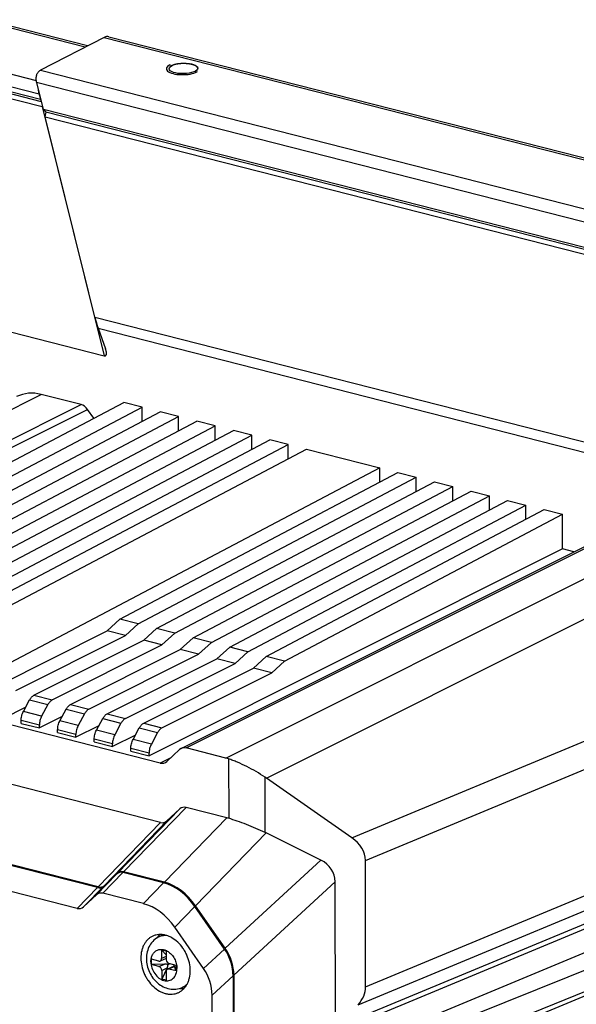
# Model space of a CAD drawing. Header units: millimetres. Extents: x 37 to 570, y 22 to 398.
# Tile 51 of 52: x 469 to 517, y 313 to 398. Entities that reach past the tile are written whole.
import ezdxf

# ---------------------------------------------------------------- set-up
doc = ezdxf.new("R2010")
doc.units = ezdxf.units.MM
doc.header["$LTSCALE"] = 32.67
doc.layers.add('00_COMPONENTS', color=7, linetype='CONTINUOUS')

msp = doc.modelspace()

# ---------------------------------------------------------------- linework, layer by layer
at = {"layer": '00_COMPONENTS', "color": 4}
for p, q in [((474.309, 395.879), (465.151, 398.214)), ((475.968, 396.735), (543.212, 379.592)), ((460.407, 395.45), (470.057, 392.989)), ((470.304, 391.795), (459.686, 394.501)), ((470.426, 393.876), (537.451, 376.789)), ((470.085, 392.831), (536.35, 375.938)), ((470.333, 391.662), (470.409, 391.355)), ((470.571, 390.702), (475.952, 368.998)), ((475.157, 372.37), (518.663, 361.279)), ((475.449, 371.403), (518.068, 360.538)), ((434.006, 347.364), (470.482, 365.642)), ((437.464, 346.483), (473.958, 364.756)), ((438.028, 346.063), (474.521, 364.337)), ((483.099, 334.849), (519.592, 353.123)), ((486.557, 333.967), (523.067, 352.237)), ((490.092, 332.231), (525.884, 350.141)), ((497.541, 327.036), (531.996, 341.381)), ((469.47, 339.03), (471.062, 338.624)), ((469.854, 339.443), (471.446, 339.038)), ((498.708, 325.055), (532.7, 339.207)), ((470.52, 337.619), (468.928, 338.025)), ((472.654, 338.218), (474.246, 337.812)), ((473.038, 338.632), (474.63, 338.226)), ((470.322, 336.831), (468.73, 337.237)), ((473.704, 336.807), (472.112, 337.213)), ((475.838, 337.407), (477.43, 337.001)), ((476.222, 337.82), (477.814, 337.414)), ((479.406, 337.008), (480.998, 336.602)), ((473.506, 336.019), (471.914, 336.425)), ((476.888, 335.995), (475.296, 336.401)), ((479.022, 336.595), (480.614, 336.189)), ((476.69, 335.207), (475.098, 335.613)), ((480.072, 335.184), (478.48, 335.59)), ((479.874, 334.396), (478.282, 334.801)), ((481.762, 333.996), (480.852, 333.54)), ((486.795, 333.898), (486.807, 328.726)), ((489.989, 327.49), (489.977, 332.309)), ((477.112, 323.935), (482.552, 329.543)), ((477.655, 324.067), (483.095, 329.676)), ((481.422, 328.493), (475.982, 322.884)), ((481.204, 323.163), (486.644, 328.771)), ((480.879, 328.36), (475.439, 322.751)), ((498.734, 314.061), (532.725, 328.195)), ((483.928, 321.112), (490.074, 327.449)), ((498.071, 312.487), (532.328, 326.732)), ((486.515, 317.404), (494.838, 325.083)), ((531.275, 325.126), (496.317, 310.59)), ((531.142, 324.638), (496.096, 310.066)), ((475.299, 322.065), (477.052, 323.872)), ((475.842, 322.198), (477.595, 324.005)), ((475.378, 322.689), (473.625, 320.882)), ((475.922, 322.822), (474.169, 321.014)), ((479.391, 321.293), (481.144, 323.1)), ((487.256, 315.073), (496.066, 323.202)), ((482.114, 319.242), (483.867, 321.05)), ((484.618, 315.654), (486.452, 317.345)), ((481.368, 316.69), (480.97, 316.513)), ((480.733, 315.821), (481.218, 316.037)), ((480.973, 315.478), (481.457, 315.694)), ((482.093, 315.814), (481.609, 315.598)), ((485.359, 313.323), (487.193, 315.015))]:
    msp.add_line(p, q, dxfattribs=at)
at = {"layer": '00_COMPONENTS', "color": 7}
for p, q in [((474.517, 395.986), (465.548, 398.273)), ((475.968, 396.735), (470.426, 393.876)), ((476.366, 396.793), (543.624, 379.647)), ((459.795, 394.061), (470.409, 391.355)), ((459.876, 393.862), (470.49, 391.156)), ((481.675, 394.336), (481.874, 394.286)), ((483.864, 393.778), (484.063, 393.727)), ((459.957, 393.408), (470.571, 390.702)), ((470.669, 390.471), (470.095, 392.787)), ((470.409, 391.355), (470.49, 391.156)), ((470.729, 390.351), (470.669, 390.471)), ((470.669, 390.471), (534.31, 374.247)), ((470.877, 390.24), (470.729, 390.351)), ((470.831, 389.818), (470.902, 390.234)), ((470.877, 390.24), (534.265, 374.08)), ((475.157, 372.37), (470.831, 389.818)), ((470.831, 389.818), (533.746, 373.779)), ((465.338, 371.704), (475.952, 368.998)), ((475.449, 371.403), (476.091, 369.61)), ((473.958, 364.756), (470.482, 365.642)), ((453.461, 352.16), (477.668, 364.939)), ((455.053, 351.754), (479.26, 364.534)), ((479.26, 364.534), (477.668, 364.939)), ((479.263, 363.289), (479.26, 364.534)), ((456.645, 351.348), (480.852, 364.128)), ((458.238, 350.942), (482.444, 363.722)), ((475.061, 363.563), (474.521, 364.337)), ((482.444, 363.722), (480.852, 364.128)), ((482.447, 362.477), (482.444, 363.722)), ((459.83, 350.537), (484.036, 363.316)), ((461.422, 350.131), (485.628, 362.91)), ((485.628, 362.91), (484.036, 363.316)), ((485.631, 361.665), (485.628, 362.91)), ((463.014, 349.725), (487.22, 362.504)), ((464.606, 349.319), (488.812, 362.098)), ((488.812, 362.098), (487.22, 362.504)), ((488.815, 360.853), (488.812, 362.098)), ((466.198, 348.913), (490.404, 361.692)), ((467.79, 348.507), (491.996, 361.287)), ((491.996, 361.287), (490.404, 361.692)), ((491.999, 360.042), (491.996, 361.287)), ((458.836, 342.534), (493.588, 360.881)), ((493.588, 360.881), (499.956, 359.257)), ((499.956, 359.257), (465.204, 340.91)), ((477.342, 346.072), (501.548, 358.851)), ((478.934, 345.666), (503.14, 358.445)), ((499.959, 358.012), (499.956, 359.257)), ((501.548, 358.851), (503.14, 358.445)), ((503.143, 357.201), (503.14, 358.445)), ((480.526, 345.26), (504.732, 358.04)), ((482.118, 344.854), (506.324, 357.634)), ((504.732, 358.04), (506.324, 357.634)), ((506.327, 356.389), (506.324, 357.634)), ((483.71, 344.448), (507.916, 357.228)), ((485.302, 344.043), (509.508, 356.822)), ((507.916, 357.228), (509.508, 356.822)), ((509.511, 355.577), (509.508, 356.822)), ((486.894, 343.637), (511.1, 356.416)), ((488.486, 343.231), (512.692, 356.01)), ((511.1, 356.416), (512.692, 356.01)), ((512.695, 354.765), (512.692, 356.01)), ((490.078, 342.825), (514.284, 355.604)), ((491.67, 342.419), (515.877, 355.199)), ((514.284, 355.604), (515.877, 355.199)), ((515.883, 352.187), (515.877, 355.199)), ((482.671, 334.81), (519.164, 353.084)), ((515.883, 352.187), (479.874, 334.155)), ((516.87, 351.935), (515.883, 352.187)), ((476.222, 345.039), (477.342, 346.072)), ((478.934, 345.666), (477.342, 346.072)), ((477.814, 344.633), (478.934, 345.666)), ((466.669, 340.255), (476.222, 345.039)), ((477.814, 344.633), (476.222, 345.039)), ((479.406, 344.227), (480.526, 345.26)), ((482.118, 344.854), (480.526, 345.26)), ((480.998, 343.821), (482.118, 344.854)), ((480.852, 333.54), (439.72, 344.026)), ((468.262, 339.849), (477.814, 344.633)), ((469.854, 339.443), (479.406, 344.227)), ((480.998, 343.821), (479.406, 344.227)), ((482.59, 343.415), (483.71, 344.448)), ((485.302, 344.043), (483.71, 344.448)), ((484.182, 343.009), (485.302, 344.043)), ((471.446, 339.038), (480.998, 343.821)), ((473.038, 338.632), (482.59, 343.415)), ((474.63, 338.226), (484.182, 343.009)), ((484.182, 343.009), (482.59, 343.415)), ((485.774, 342.603), (486.894, 343.637)), ((488.486, 343.231), (486.894, 343.637)), ((487.367, 342.198), (488.486, 343.231)), ((476.222, 337.82), (485.774, 342.603)), ((477.814, 337.414), (487.367, 342.198)), ((487.367, 342.198), (485.774, 342.603)), ((488.959, 341.792), (490.078, 342.825)), ((491.67, 342.419), (490.078, 342.825)), ((490.551, 341.386), (491.67, 342.419)), ((479.406, 337.008), (488.959, 341.792)), ((480.998, 336.602), (490.551, 341.386)), ((490.551, 341.386), (488.959, 341.792)), ((480.879, 328.36), (439.717, 338.854)), ((468.928, 338.025), (469.47, 339.03)), ((469.13, 338.4), (467.138, 337.402)), ((471.062, 338.624), (470.52, 337.619)), ((472.112, 337.213), (472.654, 338.218)), ((468.73, 336.996), (468.73, 337.237)), ((468.73, 336.996), (470.322, 336.591)), ((472.314, 337.588), (470.322, 336.591)), ((474.246, 337.812), (473.704, 336.807)), ((475.296, 336.401), (475.838, 337.407)), ((477.43, 337.001), (476.888, 335.995)), ((470.322, 336.591), (470.322, 336.831)), ((471.914, 336.185), (471.914, 336.425)), ((471.914, 336.185), (473.506, 335.779)), ((475.498, 336.776), (473.506, 335.779)), ((478.48, 335.59), (479.022, 336.595)), ((480.614, 336.189), (480.072, 335.184)), ((473.506, 335.779), (473.506, 336.019)), ((475.098, 335.373), (475.098, 335.613)), ((475.098, 335.373), (476.69, 334.967)), ((478.682, 335.964), (476.69, 334.967)), ((476.69, 334.967), (476.69, 335.207)), ((478.282, 334.561), (478.282, 334.801)), ((478.282, 334.561), (479.874, 334.155)), ((482.537, 334.717), (481.414, 333.672)), ((486.557, 333.967), (483.099, 334.849)), ((479.874, 334.155), (479.874, 334.396)), ((475.378, 322.689), (434.216, 333.183)), ((475.439, 322.751), (434.277, 333.245)), ((497.541, 327.036), (490.092, 332.231)), ((473.625, 320.882), (432.463, 331.375)), ((482.552, 329.543), (481.422, 328.493)), ((486.644, 328.771), (483.095, 329.676)), ((494.838, 325.083), (490.074, 327.449)), ((498.734, 314.061), (498.708, 325.055)), ((477.052, 323.872), (475.922, 322.822)), ((477.112, 323.935), (475.982, 322.884)), ((481.144, 323.1), (477.595, 324.005)), ((481.204, 323.163), (477.655, 324.067)), ((531.147, 322.57), (490.446, 305.646)), ((496.096, 310.066), (496.066, 323.202)), ((475.299, 322.065), (474.169, 321.014)), ((479.391, 321.293), (475.842, 322.198)), ((504.733, 310.25), (533.696, 321.92)), ((486.452, 317.345), (483.867, 321.05)), ((486.515, 317.404), (483.928, 321.112)), ((504.738, 308.368), (533.7, 320.038)), ((484.618, 315.654), (482.114, 319.242)), ((480.711, 318.501), (480.704, 318.492)), ((481.132, 318.583), (480.787, 318.429)), ((531.156, 318.806), (490.454, 301.881)), ((480.969, 317.266), (480.97, 316.513)), ((481.367, 317.164), (480.969, 317.266)), ((480.969, 317.266), (481.367, 316.825)), ((480.097, 315.983), (480.095, 316.454)), ((480.732, 316.291), (480.095, 316.454)), ((481.368, 316.53), (480.854, 316.3)), ((481.367, 317.164), (481.368, 316.411)), ((481.218, 316.037), (480.097, 315.983)), ((480.733, 315.821), (480.097, 315.983)), ((481.457, 315.694), (480.975, 314.725)), ((482.064, 315.847), (481.487, 315.589)), ((481.515, 315.969), (481.638, 316.057)), ((482.245, 315.906), (481.608, 316.068)), ((482.246, 315.435), (481.609, 315.598)), ((482.051, 315.845), (482.036, 315.956)), ((482.246, 315.435), (482.093, 315.814)), ((482.246, 315.435), (482.245, 315.906)), ((480.973, 315.478), (480.975, 314.725)), ((481.373, 314.623), (480.975, 314.725)), ((481.371, 315.376), (481.373, 314.623)), ((487.193, 315.015), (487.212, 306.579)), ((487.256, 315.073), (487.275, 306.777)), ((483.11, 314.155), (482.765, 314.001)), ((485.482, 260.001), (485.359, 313.323))]:
    msp.add_line(p, q, dxfattribs=at)
at = {"layer": '00_COMPONENTS', "color": 4}
for centre, radius, start, end in [((469.97, 392.586), 0.859, 292.86612, 295.33747), ((472.883, 392.293), 2.627, 190.94832, 193.90833), ((469.966, 392.425), 0.847, 295.66434, 298.44495), ((480.623, 315.774), 1.627, 46.09402, 47.13802)]:
    msp.add_arc(centre, radius, start, end, dxfattribs=at)
at = {"layer": '00_COMPONENTS', "color": 7}
for centre, radius, start, end in [((470.04, 390.52), 0.913, 62.91142, 66.16183), ((470.126, 389.727), 1.475, 75.29725, 75.69998), ((482.147, 317.349), 1.841, 142.84361, 148.08956), ((482.077, 317.401), 1.753, 139.71935, 142.80788), ((482.036, 317.435), 1.7, 136.49554, 139.7112), ((482.87, 315.75), 1.856, 259.91721, 263.73718), ((482.86, 315.653), 1.759, 263.74208, 269.9013), ((482.858, 315.578), 1.684, 269.94802, 271.63916)]:
    msp.add_arc(centre, radius, start, end, dxfattribs=at)
for centre, major_axis, ratio, start_param, end_param in [((476.014, 395.335), (0.344, 1.46), 0.562686, -0.010099, 0.44882), ((470.472, 392.476), (0.344, 1.46), 0.562686, 0.44882, 0.459448), ((471.995, 393.862), (1.107, 2.146), 0.75721, -3.875632, -3.854427), ((470.409, 390.488), (0.524, -0.07), 0.456292, 1.228034, 1.318109), ((475.553, 372.013), (-0.493, 1.666), 0.165762, 1.306386, 1.896328), ((475.499, 369.959), (-0.594, 0.948), 0.337334, -3.481596, -2.146932), ((470.493, 360.934), (-2.035, 4.569), 0.748507, -0.534085, 0.034033), ((473.96, 363.815), (-0.407, 0.914), 0.748515, -1.319176, -0.534081), ((483.101, 333.907), (-0.407, 0.914), 0.748515, -0.534081, 0.251014), ((480.85, 334.482), (-0.407, 0.914), 0.748515, -3.675674, -2.890579), ((486.568, 329.258), (-2.035, 4.569), 0.748523, -0.594027, -0.534077), ((485.552, 328.75), (6.424, 0.439), 0.730493, 0.737509, 0.762271), ((483.098, 328.671), (-0.344, 0.995), 0.721628, -0.443484, 0.309043), ((480.876, 329.365), (-0.344, 0.995), 0.721628, -3.585077, -2.832549), ((486.656, 323.746), (-1.718, 4.975), 0.721628, -0.484464, -0.443484), ((485.689, 322.749), (6.049, 3.112), 0.698509, 0.475119, 0.493049), ((494.736, 325.005), (3.972, 0.092), 0.710521, -0.014767, 0.770322), ((492.095, 322.319), (3.793, 1.723), 0.682793, -0.298983, 0.507567), ((477.658, 323.062), (-0.344, 0.995), 0.721628, -0.443484, 0.309043), ((477.597, 323), (-0.344, 0.995), 0.721628, -0.443484, 0.309043), ((475.376, 323.694), (-0.344, 0.995), 0.721628, -3.585077, -2.832549), ((475.436, 323.756), (-0.344, 0.995), 0.721628, -3.585077, -2.832549), ((481.155, 318.075), (-1.718, 4.975), 0.721628, -1.196012, -0.443484), ((481.216, 318.137), (-1.718, 4.975), 0.721628, -1.196012, -0.443484), ((475.844, 321.193), (-0.344, 0.995), 0.721628, -0.443484, 0.309043), ((473.623, 321.887), (-0.344, 0.995), 0.721628, -3.585077, -2.832549), ((479.402, 316.267), (-1.718, 4.975), 0.721628, -1.196012, -0.443484), ((484.803, 315.591), (-1.026, 2.942), 0.733296, -2.011953, -1.205402), ((484.866, 315.649), (-1.026, 2.942), 0.733296, -2.011953, -1.205402), ((481.218, 315.755), (0.42, 0.036), 0.669022, 0.729892, 1.51529), ((481.218, 315.755), (0.223, 0.345), 0.578984, -1.378354, -0.592956), ((482.094, 315.532), (-0.027, 0.316), 0.159714, -0.479518, 0.055506), ((482.97, 313.899), (-1.026, 2.942), 0.733296, -2.011953, -1.205402), ((494.761, 314.012), (3.972, 0.09), 0.710528, -0.602177, -0.014454)]:
    msp.add_ellipse(centre, major_axis=major_axis, ratio=ratio, start_param=start_param, end_param=end_param, dxfattribs=at)
msp.add_ellipse((482.869, 394.032), major_axis=(1.25, 0.032), ratio=0.363953, dxfattribs=at)
at = {"layer": '00_COMPONENTS', "color": 4}
msp.add_ellipse((482.869, 394.032), major_axis=(1.5, 0.038), ratio=0.363953, start_param=2.48235, end_param=5.623943, dxfattribs=at)
at = {"layer": '00_COMPONENTS', "color": 7}
for points, knots in [([(484.119, 394.046), (484.115, 394.057), (484.108, 394.073), (484.101, 394.091), (484.097, 394.102), (484.094, 394.11), (484.092, 394.116), (484.09, 394.122), (484.088, 394.125), (484.087, 394.128), (484.087, 394.129), (484.086, 394.13), (484.086, 394.131), (484.085, 394.132), (484.084, 394.132), (484.082, 394.134), (484.08, 394.137), (484.076, 394.141), (484.072, 394.145), (484.066, 394.15), (484.057, 394.159), (484.044, 394.172), (484.031, 394.185), (484.022, 394.194), (484.016, 394.199), (484.013, 394.203), (484.009, 394.206), (484.006, 394.209), (484.004, 394.211), (484.003, 394.212), (484.002, 394.213), (483.999, 394.214), (483.997, 394.216), (483.993, 394.218), (483.988, 394.221), (483.979, 394.226), (483.969, 394.231), (483.957, 394.238), (483.944, 394.245), (483.932, 394.252), (483.92, 394.259), (483.907, 394.266), (483.897, 394.272), (483.889, 394.277), (483.882, 394.28), (483.877, 394.283), (483.874, 394.285), (483.872, 394.286), (483.87, 394.287), (483.868, 394.288), (483.865, 394.289), (483.86, 394.29), (483.854, 394.293), (483.846, 394.296), (483.835, 394.3), (483.821, 394.305), (483.805, 394.311), (483.788, 394.317), (483.772, 394.323), (483.756, 394.329), (483.739, 394.335), (483.726, 394.34), (483.715, 394.344), (483.708, 394.346), (483.703, 394.348), (483.699, 394.349), (483.697, 394.35), (483.693, 394.351), (483.688, 394.352), (483.679, 394.354), (483.666, 394.358), (483.65, 394.361), (483.624, 394.368), (483.591, 394.375), (483.558, 394.383), (483.532, 394.39), (483.516, 394.393), (483.503, 394.397), (483.495, 394.399), (483.489, 394.4), (483.486, 394.401), (483.482, 394.401), (483.478, 394.402), (483.467, 394.403), (483.45, 394.406), (483.429, 394.409), (483.407, 394.412), (483.378, 394.416), (483.349, 394.421), (483.32, 394.425), (483.299, 394.428), (483.281, 394.431), (483.268, 394.433), (483.261, 394.434), (483.256, 394.435), (483.249, 394.435), (483.242, 394.435), (483.228, 394.436), (483.208, 394.438), (483.185, 394.439), (483.153, 394.442), (483.114, 394.444), (483.075, 394.447), (483.043, 394.449), (483.024, 394.451), (483.01, 394.452), (483.002, 394.452), (482.994, 394.452), (482.984, 394.452), (482.968, 394.452), (482.948, 394.452), (482.916, 394.452), (482.876, 394.452), (482.835, 394.452), (482.803, 394.452), (482.783, 394.452), (482.767, 394.452), (482.757, 394.452), (482.749, 394.452), (482.741, 394.452), (482.727, 394.451), (482.708, 394.449), (482.676, 394.447), (482.637, 394.444), (482.598, 394.441), (482.566, 394.439), (482.543, 394.438), (482.523, 394.436), (482.509, 394.435), (482.501, 394.435), (482.495, 394.434), (482.49, 394.433), (482.482, 394.432), (482.47, 394.43), (482.451, 394.428), (482.429, 394.424), (482.399, 394.42), (482.37, 394.416), (482.34, 394.411), (482.318, 394.408), (482.296, 394.405), (482.28, 394.402), (482.269, 394.401), (482.264, 394.4), (482.26, 394.4), (482.257, 394.399), (482.251, 394.397), (482.243, 394.396), (482.23, 394.392), (482.214, 394.389), (482.188, 394.382), (482.156, 394.375), (482.123, 394.367), (482.098, 394.361), (482.081, 394.357), (482.069, 394.354), (482.06, 394.352), (482.055, 394.351), (482.052, 394.35), (482.049, 394.349), (482.045, 394.347), (482.037, 394.344), (482.024, 394.34), (482.008, 394.334), (481.991, 394.328), (481.969, 394.32), (481.93, 394.306), (481.896, 394.294), (481.874, 394.286)], [0, 0, 0, 0, 0.03125, 0.046875, 0.054688, 0.0625, 0.070312, 0.074219, 0.078125, 0.080078, 0.082031, 0.083008, 0.083496, 0.083984, 0.084961, 0.085938, 0.089844, 0.09375, 0.097656, 0.101562, 0.109375, 0.125, 0.140625, 0.148438, 0.152344, 0.15625, 0.160156, 0.164062, 0.165039, 0.166016, 0.166992, 0.167969, 0.169922, 0.171875, 0.175781, 0.179688, 0.1875, 0.195312, 0.203125, 0.210938, 0.21875, 0.226562, 0.234375, 0.238281, 0.242188, 0.246094, 0.248047, 0.249023, 0.25, 0.250977, 0.251953, 0.253906, 0.257812, 0.261719, 0.265625, 0.273438, 0.28125, 0.289062, 0.296875, 0.304688, 0.3125, 0.320312, 0.324219, 0.328125, 0.330078, 0.332031, 0.333008, 0.333984, 0.335938, 0.339844, 0.34375, 0.351562, 0.359375, 0.375, 0.390625, 0.398438, 0.40625, 0.410156, 0.414062, 0.416016, 0.416992, 0.417969, 0.419922, 0.421875, 0.429688, 0.4375, 0.445312, 0.453125, 0.46875, 0.476562, 0.484375, 0.492188, 0.496094, 0.498047, 0.5, 0.501953, 0.503906, 0.507812, 0.515625, 0.523438, 0.53125, 0.546875, 0.5625, 0.570312, 0.578125, 0.582031, 0.583984, 0.585938, 0.589844, 0.59375, 0.601562, 0.609375, 0.625, 0.640625, 0.648438, 0.65625, 0.660156, 0.664062, 0.666016, 0.667969, 0.671875, 0.679688, 0.6875, 0.703125, 0.71875, 0.726562, 0.734375, 0.742188, 0.746094, 0.748047, 0.75, 0.751953, 0.753906, 0.757812, 0.765625, 0.773438, 0.78125, 0.796875, 0.804688, 0.8125, 0.820312, 0.828125, 0.830078, 0.832031, 0.833008, 0.833984, 0.835938, 0.839844, 0.84375, 0.851562, 0.859375, 0.875, 0.890625, 0.898438, 0.90625, 0.910156, 0.914062, 0.916016, 0.916992, 0.917969, 0.919922, 0.921875, 0.929688, 0.9375, 0.945312, 0.953125, 0.96875, 1, 1, 1, 1]), ([(470.085, 392.831), (470.061, 392.937), (470.04, 393.099), (470.054, 393.31), (470.086, 393.457), (470.14, 393.59), (470.214, 393.707), (470.307, 393.802), (470.379, 393.851), (470.417, 393.871)], [0, 0, 0, 0, 0.279394, 0.412305, 0.53983, 0.661817, 0.778589, 0.89095, 1, 1, 1, 1]), ([(469.47, 339.03), (469.495, 339.077), (469.549, 339.166), (469.642, 339.283), (469.743, 339.377), (469.817, 339.425), (469.854, 339.443)], [0, 0, 0, 0, 0.28052, 0.542445, 0.782622, 1, 1, 1, 1]), ([(471.446, 339.038), (471.409, 339.019), (471.335, 338.971), (471.234, 338.877), (471.141, 338.76), (471.087, 338.671), (471.062, 338.624)], [0, 0, 0, 0, 0.217378, 0.457555, 0.71948, 1, 1, 1, 1]), ([(468.73, 337.237), (468.729, 337.304), (468.739, 337.441), (468.777, 337.643), (468.839, 337.841), (468.896, 337.965), (468.928, 338.025)], [0, 0, 0, 0, 0.246016, 0.499609, 0.753402, 1, 1, 1, 1]), ([(472.654, 338.218), (472.679, 338.265), (472.733, 338.354), (472.827, 338.471), (472.927, 338.565), (473.001, 338.613), (473.038, 338.632)], [0, 0, 0, 0, 0.28052, 0.542445, 0.782622, 1, 1, 1, 1]), ([(474.63, 338.226), (474.593, 338.207), (474.519, 338.159), (474.419, 338.065), (474.325, 337.948), (474.271, 337.86), (474.246, 337.812)], [0, 0, 0, 0, 0.217378, 0.457555, 0.71948, 1, 1, 1, 1]), ([(470.52, 337.619), (470.488, 337.56), (470.431, 337.435), (470.369, 337.238), (470.331, 337.035), (470.322, 336.898), (470.322, 336.831)], [0, 0, 0, 0, 0.246598, 0.500391, 0.753984, 1, 1, 1, 1]), ([(471.914, 336.425), (471.914, 336.492), (471.923, 336.629), (471.961, 336.832), (472.023, 337.029), (472.08, 337.154), (472.112, 337.213)], [0, 0, 0, 0, 0.246016, 0.499609, 0.753402, 1, 1, 1, 1]), ([(475.838, 337.407), (475.863, 337.454), (475.917, 337.542), (476.011, 337.659), (476.111, 337.753), (476.185, 337.801), (476.222, 337.82)], [0, 0, 0, 0, 0.28052, 0.542445, 0.782622, 1, 1, 1, 1]), ([(477.814, 337.414), (477.777, 337.396), (477.703, 337.348), (477.603, 337.253), (477.509, 337.136), (477.455, 337.048), (477.43, 337.001)], [0, 0, 0, 0, 0.217378, 0.457555, 0.71948, 1, 1, 1, 1]), ([(479.022, 336.595), (479.047, 336.642), (479.101, 336.73), (479.195, 336.847), (479.295, 336.942), (479.369, 336.99), (479.406, 337.008)], [0, 0, 0, 0, 0.28052, 0.542445, 0.782622, 1, 1, 1, 1]), ([(473.704, 336.807), (473.672, 336.748), (473.615, 336.623), (473.553, 336.426), (473.515, 336.223), (473.506, 336.086), (473.506, 336.019)], [0, 0, 0, 0, 0.246598, 0.500391, 0.753984, 1, 1, 1, 1]), ([(475.098, 335.613), (475.098, 335.68), (475.107, 335.817), (475.145, 336.02), (475.207, 336.217), (475.264, 336.342), (475.296, 336.401)], [0, 0, 0, 0, 0.246016, 0.499609, 0.753402, 1, 1, 1, 1]), ([(480.998, 336.602), (480.961, 336.584), (480.887, 336.536), (480.787, 336.442), (480.693, 336.325), (480.639, 336.236), (480.614, 336.189)], [0, 0, 0, 0, 0.217378, 0.457555, 0.71948, 1, 1, 1, 1]), ([(476.888, 335.995), (476.856, 335.936), (476.799, 335.811), (476.737, 335.614), (476.699, 335.411), (476.69, 335.275), (476.69, 335.207)], [0, 0, 0, 0, 0.246598, 0.500391, 0.753984, 1, 1, 1, 1]), ([(478.282, 334.801), (478.282, 334.869), (478.291, 335.005), (478.329, 335.208), (478.391, 335.405), (478.448, 335.53), (478.48, 335.59)], [0, 0, 0, 0, 0.246016, 0.499609, 0.753402, 1, 1, 1, 1]), ([(480.072, 335.184), (480.04, 335.124), (479.983, 334.999), (479.921, 334.802), (479.883, 334.6), (479.874, 334.463), (479.874, 334.396)], [0, 0, 0, 0, 0.246598, 0.500391, 0.753984, 1, 1, 1, 1]), ([(489.977, 332.309), (489.723, 332.477), (489.202, 332.8), (488.398, 333.235), (487.718, 333.551), (487.183, 333.765), (486.923, 333.856), (486.795, 333.898)], [0, 0, 0, 0, 0.256569, 0.515675, 0.767938, 0.887433, 1, 1, 1, 1]), ([(489.989, 327.49), (489.722, 327.615), (489.182, 327.856), (488.37, 328.185), (487.579, 328.477), (487.058, 328.649), (486.807, 328.726)], [0, 0, 0, 0, 0.259216, 0.518773, 0.769361, 1, 1, 1, 1]), ([(480.209, 318.472), (480.129, 318.437), (479.975, 318.351), (479.766, 318.183), (479.584, 317.978), (479.432, 317.741), (479.311, 317.475), (479.193, 317.082), (479.16, 316.767), (479.161, 316.555)], [0, 0, 0, 0, 0.113464, 0.228384, 0.346067, 0.467556, 0.59356, 0.724426, 1, 1, 1, 1]), ([(480.787, 318.429), (480.61, 318.35), (480.278, 318.131), (479.909, 317.664), (479.687, 317.105), (479.641, 316.703), (479.642, 316.502)], [0, 0, 0, 0, 0.246293, 0.49349, 0.744421, 1, 1, 1, 1]), ([(483.459, 315.459), (483.459, 315.687), (483.405, 316.151), (483.223, 316.707), (483.012, 317.129), (482.764, 317.523), (482.395, 317.953), (481.951, 318.284), (481.574, 318.466), (481.291, 318.559), (481.007, 318.607), (480.729, 318.609), (480.46, 318.567), (480.29, 318.508), (480.209, 318.472)], [0, 0, 0, 0, 0.133234, 0.270628, 0.339722, 0.408327, 0.541943, 0.668356, 0.728369, 0.786116, 0.841751, 0.895598, 0.948142, 1, 1, 1, 1]), ([(480.704, 318.492), (480.702, 318.49), (480.698, 318.484), (480.692, 318.477), (480.689, 318.473), (480.688, 318.471), (480.686, 318.469), (480.685, 318.468), (480.683, 318.464), (480.679, 318.46), (480.675, 318.454), (480.671, 318.449), (480.667, 318.444), (480.665, 318.441), (480.663, 318.439), (480.662, 318.437), (480.661, 318.435), (480.659, 318.432), (480.656, 318.429), (480.653, 318.424), (480.65, 318.42), (480.648, 318.418), (480.647, 318.416), (480.646, 318.415), (480.645, 318.414), (480.644, 318.412), (480.641, 318.408), (480.638, 318.403), (480.634, 318.398), (480.629, 318.39), (480.622, 318.38), (480.614, 318.368), (480.608, 318.359), (480.603, 318.351), (480.598, 318.343), (480.592, 318.334), (480.587, 318.326), (480.585, 318.323)], [0, 0, 0, 0, 0.0625, 0.125, 0.140625, 0.15625, 0.164062, 0.171875, 0.1875, 0.21875, 0.25, 0.28125, 0.3125, 0.328125, 0.335938, 0.34375, 0.359375, 0.375, 0.40625, 0.4375, 0.46875, 0.484375, 0.492188, 0.5, 0.507812, 0.515625, 0.53125, 0.5625, 0.59375, 0.625, 0.6875, 0.75, 0.8125, 0.84375, 0.875, 0.9375, 1, 1, 1, 1]), ([(480.803, 318.606), (480.796, 318.598), (480.781, 318.582), (480.762, 318.562), (480.75, 318.547), (480.742, 318.539), (480.738, 318.533), (480.734, 318.529), (480.732, 318.526), (480.731, 318.525), (480.73, 318.523), (480.728, 318.522), (480.727, 318.52), (480.723, 318.516), (480.718, 318.51), (480.714, 318.504), (480.711, 318.501)], [0, 0, 0, 0, 0.25, 0.5, 0.625, 0.6875, 0.75, 0.78125, 0.8125, 0.828125, 0.835938, 0.84375, 0.859375, 0.875, 0.9375, 1, 1, 1, 1]), ([(479.161, 316.555), (479.161, 316.327), (479.215, 315.862), (479.397, 315.306), (479.607, 314.884), (479.855, 314.49), (480.225, 314.061), (480.668, 313.73), (481.046, 313.547), (481.329, 313.455), (481.612, 313.407), (481.891, 313.404), (482.16, 313.447), (482.33, 313.505), (482.411, 313.541)], [0, 0, 0, 0, 0.133234, 0.270628, 0.339722, 0.408327, 0.541943, 0.668356, 0.728369, 0.786116, 0.841751, 0.895598, 0.948142, 1, 1, 1, 1]), ([(479.642, 316.502), (479.642, 316.103), (479.785, 315.495), (480.197, 314.806), (480.606, 314.368), (481.097, 314.04), (481.647, 313.851), (482.222, 313.825), (482.593, 313.924), (482.765, 314.001)], [0, 0, 0, 0, 0.255407, 0.384476, 0.51172, 0.6364, 0.758811, 0.87956, 1, 1, 1, 1]), ([(480.854, 316.3), (480.89, 316.316), (480.954, 316.381), (480.97, 316.468), (480.97, 316.513)], [0, 0, 0, 0, 0.465598, 1, 1, 1, 1]), ([(481.368, 316.411), (481.369, 316.335), (481.416, 316.188), (481.54, 316.086), (481.608, 316.068)], [0, 0, 0, 0, 0.520383, 1, 1, 1, 1]), ([(480.732, 316.291), (480.743, 316.289), (480.783, 316.282), (480.826, 316.288), (480.854, 316.3)], [0, 0, 0, 0, 0.260455, 1, 1, 1, 1]), ([(480.973, 315.478), (480.973, 315.554), (480.925, 315.701), (480.801, 315.804), (480.733, 315.821)], [0, 0, 0, 0, 0.520383, 1, 1, 1, 1]), ([(481.487, 315.589), (481.451, 315.573), (481.387, 315.508), (481.371, 315.421), (481.371, 315.376)], [0, 0, 0, 0, 0.465598, 1, 1, 1, 1]), ([(481.609, 315.598), (481.599, 315.6), (481.558, 315.608), (481.515, 315.602), (481.487, 315.589)], [0, 0, 0, 0, 0.260455, 1, 1, 1, 1]), ([(482.411, 313.541), (482.49, 313.577), (482.645, 313.663), (482.853, 313.831), (483.035, 314.035), (483.188, 314.272), (483.309, 314.538), (483.427, 314.932), (483.46, 315.247), (483.459, 315.459)], [0, 0, 0, 0, 0.113464, 0.228384, 0.346067, 0.467556, 0.59356, 0.724426, 1, 1, 1, 1]), ([(482.545, 313.922), (482.548, 313.921), (482.554, 313.92), (482.56, 313.919), (482.564, 313.919), (482.566, 313.918), (482.567, 313.918), (482.569, 313.918), (482.572, 313.917), (482.577, 313.916), (482.585, 313.915), (482.594, 313.914), (482.609, 313.912), (482.627, 313.909), (482.65, 313.906), (482.668, 313.904), (482.681, 313.903), (482.689, 313.902), (482.697, 313.901), (482.707, 313.9), (482.715, 313.9), (482.719, 313.899)], [0, 0, 0, 0, 0.0625, 0.125, 0.140625, 0.15625, 0.164062, 0.171875, 0.1875, 0.21875, 0.25, 0.3125, 0.375, 0.5, 0.625, 0.75, 0.8125, 0.84375, 0.875, 0.9375, 1, 1, 1, 1]), ([(482.719, 313.899), (482.72, 313.899), (482.722, 313.899), (482.724, 313.899), (482.725, 313.899), (482.726, 313.899), (482.726, 313.899), (482.727, 313.899), (482.729, 313.899), (482.731, 313.898), (482.735, 313.898), (482.739, 313.898), (482.747, 313.897), (482.756, 313.897), (482.765, 313.896), (482.773, 313.896), (482.777, 313.896), (482.781, 313.895), (482.783, 313.895), (482.785, 313.895), (482.786, 313.895), (482.787, 313.895), (482.789, 313.895), (482.793, 313.895), (482.799, 313.895), (482.805, 313.895), (482.808, 313.894)], [0, 0, 0, 0, 0.0625, 0.125, 0.140625, 0.15625, 0.164062, 0.171875, 0.1875, 0.21875, 0.25, 0.3125, 0.375, 0.5, 0.625, 0.6875, 0.75, 0.78125, 0.8125, 0.828125, 0.835938, 0.84375, 0.859375, 0.875, 0.9375, 1, 1, 1, 1]), ([(482.808, 313.894), (482.815, 313.894), (482.826, 313.894), (482.839, 313.894), (482.846, 313.894), (482.852, 313.894), (482.857, 313.894), (482.862, 313.894), (482.864, 313.894), (482.865, 313.894), (482.866, 313.894), (482.868, 313.894), (482.87, 313.894), (482.873, 313.894), (482.878, 313.894), (482.882, 313.894), (482.885, 313.894), (482.888, 313.894), (482.89, 313.894), (482.894, 313.894), (482.9, 313.894), (482.904, 313.894), (482.907, 313.894)], [0, 0, 0, 0, 0.25, 0.375, 0.4375, 0.5, 0.5625, 0.625, 0.640625, 0.65625, 0.664062, 0.671875, 0.6875, 0.71875, 0.75, 0.78125, 0.8125, 0.828125, 0.84375, 0.875, 0.9375, 1, 1, 1, 1])]:
    msp.add_open_spline(points, degree=3, knots=knots, dxfattribs=at)
at = {"layer": '00_COMPONENTS', "color": 4}
for points, knots in [([(470.226, 392.258), (470.225, 392.22), (470.228, 392.062), (470.265, 391.907), (470.304, 391.795)], [0, 0, 0, 0, 0.241892, 1, 1, 1, 1]), ([(480.787, 318.429), (480.829, 318.448), (481.002, 318.514), (481.188, 318.545), (481.327, 318.549)], [0, 0, 0, 0, 0.247755, 1, 1, 1, 1]), ([(480.036, 316.234), (480.036, 316.346), (480.06, 316.564), (480.169, 316.864), (480.35, 317.105), (480.592, 317.265), (480.874, 317.331), (481.174, 317.298), (481.47, 317.176), (481.646, 317.044), (481.729, 316.967)], [0, 0, 0, 0, 0.136942, 0.265771, 0.38531, 0.499168, 0.613083, 0.732873, 0.861632, 1, 1, 1, 1]), ([(481.751, 316.946), (481.784, 316.915), (481.913, 316.779), (482.02, 316.624), (482.086, 316.499)], [0, 0, 0, 0, 0.244934, 1, 1, 1, 1]), ([(482.086, 316.499), (482.156, 316.367), (482.263, 316.092), (482.305, 315.799), (482.305, 315.655)], [0, 0, 0, 0, 0.509696, 1, 1, 1, 1]), ([(480.036, 316.234), (480.037, 316.054), (480.101, 315.686), (480.343, 315.192), (480.708, 314.803), (481.148, 314.576), (481.61, 314.555), (482.01, 314.771), (482.255, 315.172), (482.305, 315.49), (482.305, 315.655)], [0, 0, 0, 0, 0.138362, 0.280949, 0.417219, 0.540827, 0.651835, 0.75845, 0.872901, 1, 1, 1, 1]), ([(482.765, 314.001), (482.806, 314.019), (482.969, 314.102), (483.115, 314.218), (483.21, 314.318)], [0, 0, 0, 0, 0.247862, 1, 1, 1, 1])]:
    msp.add_open_spline(points, degree=3, knots=knots, dxfattribs=at)

doc.saveas('drawing.dxf')
